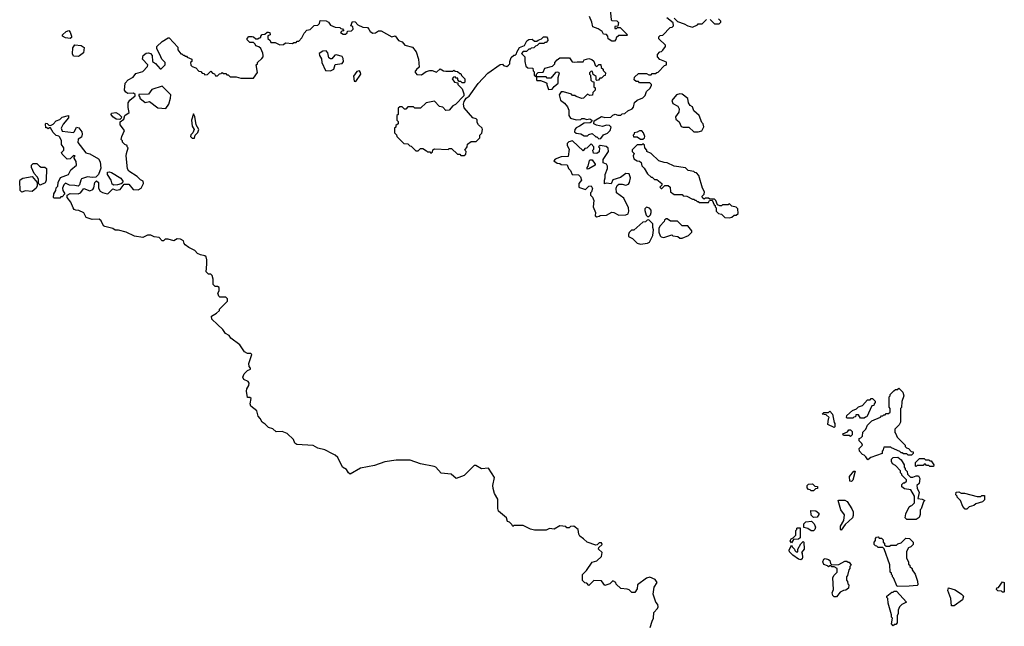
# Model space of a CAD drawing. Extents: x 2029826 to 2248070, y 228728 to 402406.
# Tile 214 of 256: x 2116878 to 2125420, y 369195 to 374457. Entities that reach past the tile are written whole.
import ezdxf

# ---------------------------------------------------------------- set-up
doc = ezdxf.new("R2010")
doc.units = 0

msp = doc.modelspace()

# ---------------------------------------------------------------- linework, layer by layer
at = {"layer": '0CON10XD'}
for points in [[(2122000, 374545), (2122010, 374455), (2122015, 374450), (2122057, 374447), (2122071.7, 374431.7), (2122068.3, 374401.7), (2122041.7, 374398.3), (2122041.7, 374381.7), (2122055, 374380), (2122065, 374390), (2122088.3, 374388.3), (2122150, 374325), (2122145, 374320), (2122075, 374320), (2122051.7, 374298.3), (2122050, 374285), (2122038.3, 374271.7), (2122015, 374270), (2121981.7, 374291.7), (2121980, 374315), (2121968.3, 374328.3), (2121941.7, 374331.7), (2121930, 374355), (2121896.7, 374376.7), (2121850, 374395), (2121842.5, 374435), (2121820, 374485)], [(2122365, 369240), (2122375.8, 369265), (2122380, 369315), (2122410.9, 369349.1), (2122417.5, 369365), (2122412.9, 369385), (2122396, 369405), (2122373.3, 369475), (2122381.2, 369535), (2122407.5, 369575), (2122390.7, 369600.7), (2122345, 369620), (2122315, 369613.3), (2122237.5, 369555), (2122235, 369520), (2122215, 369487.5), (2122188.3, 369488.3), (2122165, 369510), (2122147, 369517), (2122091.7, 369521.7), (2122051.7, 369561.7), (2122050, 369575), (2122025, 369590), (2121997.5, 369562.5), (2121955, 369550), (2121925, 369590), (2121858.3, 369591.7), (2121815, 369550), (2121798.3, 369568.3), (2121781.7, 369571.7), (2121761.7, 369591.7), (2121760, 369645), (2121795, 369680), (2121845, 369750), (2121886.1, 369763.9), (2121925, 369800), (2121930, 369835), (2121900, 369865), (2121901.7, 369878.3), (2121930, 369905), (2121925, 369920), (2121905, 369920), (2121888.3, 369901.7), (2121875, 369897.5), (2121800, 369925), (2121770, 369955), (2121737, 369977), (2121727.5, 369995), (2121722.5, 370035), (2121685, 370062.5), (2121655, 370060), (2121645, 370050), (2121625, 370050), (2121615, 370060), (2121565, 370067.5), (2121515, 370037.5), (2121475, 370042.5), (2121445, 370030), (2121345, 370027.5), (2121308.3, 370038.3), (2121245, 370070), (2121165, 370070), (2121155, 370060), (2121148.3, 370078.3), (2121128.3, 370098.3), (2121110, 370105), (2121100, 370135), (2121032.5, 370195), (2121027, 370217), (2121026.7, 370296.7), (2120996.1, 370346.1), (2120985, 370390), (2120983.3, 370415), (2120995.6, 370485), (2120945, 370566.7), (2120885, 370561.5), (2120835, 370589.2), (2120821.2, 370588.8), (2120735, 370503.8), (2120665, 370477.5), (2120620, 370515), (2120535, 370523.3), (2120486.7, 370575), (2120472.3, 370582.3), (2120354.3, 370604.3), (2120265.9, 370635.9), (2120145, 370636.2), (2120045, 370620.8), (2119955, 370590), (2119835, 370566.2), (2119745, 370514), (2119728.8, 370525), (2119713.9, 370553.9), (2119678, 370575), (2119637.9, 370657.9), (2119615, 370680), (2119590.9, 370690.9), (2119525, 370726), (2119465, 370741.2), (2119424.1, 370764.1), (2119283, 370773), (2119264, 370785), (2119253.3, 370815), (2119198.8, 370868.8), (2119155.9, 370885.9), (2119102, 370882), (2119075, 370909.2), (2119035, 370920.6), (2119008.5, 370948.5), (2118980, 370965), (2118965, 370996.7), (2118947.3, 371017.3), (2118935, 371063.3), (2118884.2, 371105), (2118878, 371125), (2118885, 371170), (2118875, 371180), (2118855, 371180), (2118844, 371235), (2118848, 371255), (2118865.6, 371284.4), (2118868.1, 371305), (2118859.6, 371319.6), (2118823.1, 371335), (2118814.2, 371355), (2118825, 371386.2), (2118855, 371412.5), (2118880, 371425), (2118880, 371435), (2118868.3, 371448.3), (2118866.7, 371475), (2118891.7, 371551.7), (2118881.7, 371561.7), (2118855, 371560), (2118826.7, 371575), (2118786.4, 371636.4), (2118710.8, 371695), (2118695, 371718.8), (2118663.8, 371735), (2118640, 371770), (2118594.3, 371814.3), (2118545, 371860), (2118542.5, 371885), (2118585, 371910), (2118610, 371935), (2118610, 371945), (2118680, 372015), (2118680, 372035), (2118665, 372050), (2118615, 372050), (2118605, 372060), (2118597.5, 372085), (2118607.5, 372105), (2118607.5, 372135), (2118595, 372142.5), (2118573, 372143), (2118555, 372160), (2118556.7, 372205), (2118547, 372237), (2118535, 372250), (2118515, 372250), (2118495, 372270), (2118502.5, 372335), (2118502.5, 372375), (2118495, 372400), (2118485, 372410), (2118445, 372417.5), (2118419.3, 372429.3), (2118396, 372456), (2118345, 372481.2), (2118312.5, 372505), (2118303.3, 372515), (2118298.3, 372538.3), (2118273.9, 372553.9), (2118245, 372556), (2118215, 372537.5), (2118165, 372552.5), (2118138.3, 372551.7), (2118125, 372540), (2118115, 372540), (2118087, 372567), (2118043, 372573), (2118015, 372587.5), (2117985, 372587.5), (2117945, 372567.5), (2117875, 372578.8), (2117800, 372615), (2117735, 372632.5), (2117705, 372632.5), (2117686.4, 372646.4), (2117615, 372662.5), (2117605, 372670), (2117583, 372713), (2117567, 372727), (2117505, 372723.3), (2117455, 372742.5), (2117435, 372782.5), (2117391.7, 372801.7), (2117363.6, 372803.6), (2117350.7, 372810.7), (2117340, 372825), (2117322.5, 372875), (2117290, 372915), (2117290, 372935), (2117315, 372950), (2117383.6, 372946.4), (2117405, 372953.8), (2117435, 372992.5), (2117485, 372973.3), (2117512.5, 372985), (2117521.7, 372998.3), (2117530, 373045), (2117545, 373060), (2117560, 373045), (2117560, 372995), (2117575, 372970), (2117595, 372957.5), (2117635, 372947.5), (2117645, 372950), (2117685, 372990), (2117715, 372977.5), (2117750, 372985), (2117785, 373030), (2117825, 373030), (2117863, 372983), (2117905, 372980), (2117932.5, 372995), (2117952.5, 373035), (2117950, 373055), (2117925, 373067.5), (2117896.4, 373096.4), (2117823.9, 373143.9), (2117813.6, 373163.6), (2117802.5, 373275), (2117803.3, 373295), (2117820, 373345), (2117810, 373355), (2117810, 373365), (2117790, 373375), (2117770, 373395), (2117770, 373405), (2117758.3, 373418.3), (2117762.5, 373445), (2117787.5, 373495), (2117750, 373545), (2117748.3, 373571.7), (2117780, 373595), (2117790, 373625), (2117827, 373653), (2117817.5, 373695), (2117820, 373735), (2117831.7, 373758.3), (2117880, 373795), (2117878.3, 373808.3), (2117865, 373820), (2117815, 373817.5), (2117797, 373827), (2117787.5, 373845), (2117793, 373907), (2117820, 373935), (2117863, 373957), (2117885, 373990), (2117945, 374007.5), (2117985, 374050), (2117990, 374065), (2117942.5, 374115), (2117947.5, 374145), (2117975, 374167.5), (2117995, 374170), (2118013, 374163), (2118027.5, 374145), (2118030, 374095), (2118056.4, 374076.4), (2118095, 374030), (2118105, 374030), (2118140, 374065), (2118140, 374085), (2118110, 374115), (2118092.5, 374155), (2118067.5, 374205), (2118067.5, 374225), (2118115, 374267.5), (2118165, 374300), (2118175, 374300), (2118248.3, 374218.3), (2118250, 374195), (2118275, 374160), (2118285, 374160), (2118295, 374150), (2118305, 374150), (2118315, 374140), (2118325, 374140), (2118331.7, 374131.7), (2118370, 374115), (2118370, 374095), (2118360, 374085), (2118361.7, 374061.7), (2118375, 374050), (2118405, 374040), (2118431.7, 374011.7), (2118448.3, 374008.3), (2118461.7, 373991.7), (2118475, 373990), (2118485, 373980), (2118508.3, 373981.7), (2118535, 374010), (2118551.7, 373991.7), (2118568.3, 373988.3), (2118575, 373970), (2118595, 373970), (2118611.7, 373988.3), (2118625, 373990), (2118635, 374000), (2118645, 373990), (2118665, 373990), (2118675, 373980), (2118685, 373980), (2118705, 373960), (2118755, 373960), (2118795, 373950), (2118905, 373950), (2118941.7, 373998.3), (2118930, 374065), (2118940, 374075), (2118940, 374085), (2118979.3, 374120.7), (2118990, 374135), (2118990, 374145), (2118987, 374167), (2118968.3, 374208.3), (2118951.7, 374221.7), (2118925, 374230), (2118920, 374245), (2118905, 374260), (2118875, 374260), (2118851.7, 374281.7), (2118850, 374295), (2118865, 374310), (2118895, 374310), (2118907, 374307), (2118925, 374290), (2118945, 374290), (2118955, 374300), (2118968.3, 374301.7), (2118970, 374315), (2118981.7, 374328.3), (2119005, 374330), (2119025, 374350), (2119035, 374350), (2119047.5, 374345), (2119050, 374325), (2119031.7, 374318.3), (2119030, 374295), (2119050, 374275), (2119055, 374260), (2119095, 374260), (2119135, 374237.5), (2119165, 374242.5), (2119185, 374257.5), (2119245, 374250), (2119255, 374260), (2119275, 374260), (2119285, 374270), (2119298.3, 374271.7), (2119325, 374300), (2119345, 374340), (2119370, 374365), (2119397, 374373), (2119433, 374407), (2119465, 374410), (2119480, 374425), (2119485, 374450), (2119536.4, 374446.4), (2119556.4, 374436.4), (2119575, 374410), (2119595, 374400), (2119615, 374392.5), (2119655, 374390), (2119665, 374380), (2119678.3, 374378.3), (2119688.3, 374361.7), (2119671.7, 374358.3), (2119660, 374345), (2119685, 374330), (2119705, 374330), (2119718.3, 374341.7), (2119721.7, 374358.3), (2119755, 374360), (2119770, 374375), (2119768.3, 374398.3), (2119750, 374405), (2119765, 374440), (2119788.3, 374438.3), (2119811.7, 374411.7), (2119855, 374392.5), (2119895, 374390), (2119907.5, 374375), (2119917.5, 374355), (2119940.7, 374340.7), (2119965, 374343.3), (2119990.7, 374359.3), (2120015, 374360), (2120105, 374307.5), (2120135, 374317.5), (2120165, 374277.5), (2120196.2, 374266.2), (2120220, 374235), (2120285, 374220), (2120317, 374177), (2120338, 374115), (2120343.8, 374046.2), (2120318.8, 374025), (2120306.7, 374005), (2120321.7, 373981.7), (2120365, 373980), (2120405, 374006.7), (2120435, 374016.7), (2120455, 374016.7), (2120495, 374002.5), (2120525, 374030), (2120555, 374012.5), (2120575, 374010), (2120635, 374010), (2120645, 374020), (2120655, 374010), (2120675, 374007.5), (2120695, 373990), (2120705, 373990), (2120711.7, 373971.7), (2120740, 373945), (2120740, 373915), (2120735, 373910), (2120715, 373910), (2120705, 373920), (2120691.7, 373921.7), (2120680, 373935), (2120678.3, 373948.3), (2120665, 373950), (2120655, 373960), (2120641.7, 373958.3), (2120630, 373945), (2120650, 373915), (2120678.3, 373908.3), (2120680, 373895), (2120717, 373857), (2120730, 373815), (2120730, 373795), (2120659.3, 373720.7), (2120635, 373710), (2120605, 373672.5), (2120575, 373670), (2120548.3, 373698.3), (2120520, 373705), (2120475, 373750), (2120403, 373737), (2120355, 373690), (2120305, 373690), (2120295, 373700), (2120245, 373700), (2120228.3, 373681.7), (2120215, 373680), (2120195, 373700), (2120175, 373700), (2120161.7, 373688.3), (2120160, 373635), (2120150, 373625), (2120150, 373585), (2120160, 373575), (2120160, 373555), (2120141.7, 373538.3), (2120140, 373525), (2120130, 373515), (2120130, 373475), (2120147, 373457), (2120150, 373445), (2120211.7, 373381.7), (2120245, 373380), (2120263, 373363), (2120275, 373360), (2120315, 373320), (2120335, 373320), (2120355, 373340), (2120375, 373340), (2120408.3, 373318.3)], [(2120408.3, 373318.3), (2120415, 373310), (2120435, 373310), (2120445, 373300), (2120458.3, 373311.7), (2120461.7, 373328.3), (2120475, 373337.5), (2120595, 373330), (2120605, 373340), (2120625, 373340), (2120675, 373290), (2120695, 373290), (2120705, 373280), (2120735, 373280), (2120748.3, 373291.7), (2120750, 373315), (2120740, 373325), (2120760, 373355), (2120761.7, 373378.3), (2120795, 373400), (2120838.3, 373401.7), (2120868.3, 373431.7), (2120870, 373455), (2120887, 373473), (2120892.5, 373505), (2120890, 373515), (2120857.5, 373545), (2120847.5, 373565), (2120847, 373587), (2120838.3, 373598.3), (2120810, 373605), (2120733, 373693), (2120727.5, 373725), (2120733, 373747), (2120750, 373775), (2120776.4, 373793.6), (2120855, 373902.5), (2120937.7, 373992.3), (2121045, 374067.5), (2121065, 374070), (2121075, 374060), (2121105, 374050), (2121118.3, 374061.7), (2121130, 374075), (2121130, 374095), (2121141.7, 374128.3), (2121165, 374150), (2121175, 374150), (2121188.3, 374161.7), (2121190, 374175), (2121213.6, 374216.4), (2121256.7, 374233.3), (2121277, 374273), (2121293.9, 374286.1), (2121325, 374287.5), (2121345, 374270), (2121365, 374270), (2121375, 374280), (2121405, 374290), (2121423, 374307), (2121447, 374307), (2121457, 374297), (2121460, 374275), (2121445, 374260), (2121435, 374260), (2121425, 374250), (2121385, 374250), (2121368.3, 374231.7), (2121351.7, 374228.3), (2121338.3, 374211.7), (2121315, 374210), (2121305, 374200), (2121295, 374200), (2121275, 374180), (2121245, 374180), (2121230, 374165), (2121260, 374135), (2121260, 374095), (2121270, 374055), (2121285, 374040), (2121330, 374035), (2121333, 374013), (2121340, 374005), (2121340, 373975), (2121360, 373960), (2121360, 373935), (2121365, 373930), (2121395, 373930), (2121441.7, 373911.7), (2121450, 373905), (2121450, 373895), (2121465, 373850), (2121496.2, 373853.8), (2121513.6, 373876.4), (2121550, 373905), (2121550, 373955), (2121560, 373995), (2121545, 374002.5), (2121525, 373997.5), (2121485, 373950), (2121455, 373950), (2121445, 373960), (2121360, 373960), (2121360, 373985), (2121375, 374000), (2121418.3, 374001.7), (2121433.3, 374036.7), (2121500, 374055), (2121520, 374075), (2121520, 374085), (2121540.7, 374109.3), (2121563, 374127), (2121647, 374127), (2121671.7, 374091.7), (2121695, 374087.5), (2121715, 374092.5), (2121765, 374090), (2121775, 374110), (2121815, 374120), (2121841.7, 374111.7), (2121858.3, 374098.3), (2121871.7, 374061.7), (2121885, 374050), (2121901.7, 374068.3), (2121918.3, 374068.3), (2121921.7, 374041.7), (2121938.3, 374028.3), (2121940, 374015), (2121960, 373995), (2121958.3, 373971.7), (2121945, 373970), (2121925, 373950), (2121911.7, 373948.3), (2121898.3, 373931.7), (2121885, 373930), (2121880, 373935), (2121880, 373965), (2121851.7, 373981.7), (2121848.3, 374008.3), (2121835, 374010), (2121820, 373995), (2121820, 373985), (2121830, 373975), (2121833, 373933), (2121845, 373920), (2121858.3, 373918.3), (2121860, 373875), (2121870, 373865), (2121870, 373845), (2121850, 373825), (2121848.3, 373801.7), (2121825, 373800), (2121805, 373810), (2121770, 373775), (2121755, 373772.5), (2121705, 373790), (2121695, 373800), (2121675, 373800), (2121665, 373810), (2121595, 373832.5), (2121575, 373830), (2121557.5, 373805), (2121569.3, 373759.3), (2121605, 373732.5), (2121630.7, 373700.7), (2121643, 373673), (2121641.2, 373625), (2121655, 373602.5), (2121705, 373587.5), (2121745, 373590), (2121755, 373600), (2121775, 373600), (2121795, 373590), (2121825, 373597.5), (2121840, 373585), (2121838.3, 373571.7), (2121827, 373563), (2121775, 373560), (2121735, 373532.5), (2121705, 373520), (2121692.5, 373505), (2121690, 373485), (2121705, 373472.5), (2121745, 373467.5), (2121775, 373450), (2121805, 373450), (2121815, 373460), (2121845, 373470), (2121875, 373440), (2121885, 373440), (2121903, 373423), (2121920, 373425), (2121941.7, 373458.3), (2121978.3, 373471.7), (2122000, 373495), (2122010, 373525), (2121995, 373540), (2121968.3, 373541.7), (2121935, 373530), (2121883, 373543), (2121860, 373555), (2121861.7, 373578.3), (2121925, 373617.5), (2121955, 373607.5), (2122005, 373610), (2122025, 373630), (2122045, 373637.5), (2122068.3, 373628.3), (2122091.7, 373628.3), (2122105, 373640), (2122127, 373643), (2122153, 373667), (2122190, 373685), (2122201.7, 373698.3), (2122211.7, 373738.3), (2122235, 373760), (2122285, 373780), (2122305, 373800), (2122317, 373833), (2122345, 373860), (2122360, 373885), (2122360, 373895), (2122345, 373910), (2122255, 373910), (2122245, 373920), (2122225, 373920), (2122210, 373935), (2122211.7, 373958.3), (2122245, 373990), (2122315, 373990), (2122335, 373980), (2122355, 373980), (2122365, 373990), (2122395, 373990), (2122405, 374000), (2122418.3, 374001.7), (2122471.7, 374058.3), (2122490, 374065), (2122488.3, 374088.3), (2122431.7, 374111.7), (2122410, 374135), (2122410, 374155), (2122431.7, 374178.3), (2122445, 374180), (2122458.3, 374191.7), (2122480, 374225), (2122480, 374235), (2122421.7, 374291.7), (2122421.7, 374308.3), (2122435, 374320), (2122458.3, 374321.7), (2122521.7, 374388.3), (2122538.3, 374391.7), (2122550, 374405), (2122548.3, 374428.3), (2122491.7, 374471.7)], [(2122555, 374470), (2122585, 374440), (2122641.7, 374421.7), (2122675, 374402.5), (2122715, 374392.5), (2122758.3, 374411.7), (2122765, 374420), (2122798.3, 374421.7), (2122835, 374460)], [(2122868.3, 374458.3), (2122905, 374420), (2122945, 374420), (2122960, 374435), (2122960, 374445), (2122940, 374465)], [(2117315, 374293.3), (2117275, 374300), (2117250, 374315), (2117250, 374325), (2117280, 374355), (2117305, 374362.5), (2117315, 374350), (2117327, 374313), (2117327, 374303), (2117315, 374293.3)], [(2117385, 374137.5), (2117345, 374140), (2117335, 374160), (2117338.3, 374211.7), (2117355, 374240), (2117411.7, 374231.7), (2117437, 374217), (2117430.7, 374169.3), (2117395, 374142.5), (2117385, 374137.5)], [(2119575, 374013.3), (2119603.6, 374026.4), (2119615, 374067.5), (2119675, 374077.5), (2119686.4, 374093.6), (2119685, 374120), (2119675, 374137.5), (2119625, 374153.3), (2119610.7, 374149.3), (2119585, 374117.5), (2119575, 374117.5), (2119560, 374125), (2119549.5, 374169.5), (2119536.2, 374186.2), (2119506.1, 374183.9), (2119477, 374163), (2119477.5, 374145), (2119496.4, 374116.4), (2119497.5, 374085), (2119530, 374015), (2119575, 374013.3)], [(2119795, 373920), (2119836.7, 373985), (2119835, 374000), (2119825, 374012.5), (2119803.6, 374006.4), (2119773, 373967), (2119780, 373925), (2119795, 373920)], [(2118145, 373687.5), (2118172.5, 373725), (2118186.7, 373775), (2118187.5, 373805), (2118115, 373880), (2118025, 373852.5), (2117995, 373810), (2117911.7, 373808.3), (2117910, 373795), (2117920, 373785), (2117920, 373775), (2117965, 373740), (2118005, 373747.5), (2118075, 373693.3), (2118145, 373687.5)], [(2122765, 373483.3), (2122796.4, 373493.6), (2122813, 373527), (2122806.7, 373555), (2122796.4, 373566.4), (2122772.5, 373625), (2122727.5, 373665), (2122715, 373700), (2122695, 373712.5), (2122681.2, 373735), (2122673, 373773), (2122625, 373810), (2122605, 373814), (2122575, 373806), (2122536.2, 373755), (2122545, 373730), (2122586.4, 373706.4), (2122598.8, 373685), (2122596.2, 373655), (2122567.5, 373615), (2122570, 373595), (2122599.8, 373569.8), (2122615, 373531.1), (2122635, 373524.5), (2122684.3, 373524.3), (2122725, 373483.3), (2122765, 373483.3)], [(2117745, 373590), (2117715, 373593.3), (2117685, 373613.3), (2117670, 373635), (2117673.6, 373646.4), (2117710.7, 373650.7), (2117738.8, 373638.8), (2117760, 373615), (2117758.3, 373601.7), (2117745, 373590)], [(2117225, 372910), (2117175, 372910), (2117170, 372915), (2117172.5, 372945), (2117190, 372975), (2117193, 372997), (2117207, 373013), (2117212.5, 373045), (2117230.7, 373089.3), (2117300, 373115), (2117320, 373155), (2117370, 373195), (2117367, 373227), (2117350, 373255), (2117350, 373265), (2117360, 373275), (2117345, 373280), (2117315, 373250), (2117288.3, 373248.3), (2117245, 373290), (2117240, 373305), (2117260, 373325), (2117260, 373345), (2117240, 373375), (2117240, 373405), (2117227, 373437), (2117217, 373447), (2117193, 373453), (2117167, 373477), (2117145, 373520), (2117135, 373520), (2117125, 373510), (2117115, 373520), (2117105, 373520), (2117100, 373555), (2117105, 373560), (2117117, 373557), (2117131.7, 373541.7), (2117145, 373540), (2117168.3, 373551.7), (2117195, 373580), (2117225, 373590), (2117245, 373610), (2117300, 373625), (2117300, 373605), (2117255, 373550), (2117237.5, 373515), (2117245, 373490), (2117343, 373477), (2117353.6, 373486.4), (2117370, 373525), (2117389.3, 373519.3), (2117417.5, 373485), (2117420, 373465), (2117413, 373437), (2117385, 373420), (2117381.7, 373391.7), (2117450.7, 373300.7), (2117485, 373292.5), (2117560.7, 373250.7), (2117576.7, 373225), (2117581.7, 373168.3), (2117560, 373115), (2117538.3, 373091.7), (2117505, 373087.5), (2117465, 373092.5), (2117415, 373076.2), (2117406.7, 373065), (2117397.5, 373025), (2117385, 373012.5), (2117355, 373020), (2117310.7, 373020.7), (2117275, 373037.5), (2117260, 373025), (2117250, 372995), (2117252.5, 372975), (2117270, 372945), (2117245, 372920), (2117235, 372920), (2117225, 372910)], [(2118395, 373430), (2118400, 373455), (2118423, 373477), (2118433, 373503), (2118407.5, 373545), (2118396.4, 373616.4), (2118385, 373640), (2118366.7, 373585), (2118373.6, 373533.6), (2118390, 373505), (2118380, 373475), (2118361.7, 373458.3), (2118360, 373445), (2118375, 373430), (2118395, 373430)], [(2122285, 373420), (2122298.3, 373431.7), (2122300, 373445), (2122290, 373475), (2122275, 373492.5), (2122255, 373492.5), (2122235, 373480), (2122210, 373475), (2122210, 373465), (2122200, 373455), (2122201.7, 373441.7), (2122235, 373440), (2122265, 373420), (2122285, 373420)], [(2121885, 372747.5), (2121905, 372752.5), (2121915, 372758), (2121968.8, 372761.2), (2122015, 372788), (2122032.5, 372785), (2122075, 372761.2), (2122135.9, 372764.1), (2122155.8, 372774.2), (2122162.5, 372795), (2122160.6, 372825), (2122117.7, 372907.7), (2122056.7, 372955), (2122051.2, 372995), (2122061.7, 373018.3), (2122075, 373028.8), (2122105, 373030), (2122135, 373021.2), (2122158.7, 373031.3), (2122168.6, 373045), (2122177.8, 373085), (2122165, 373120), (2122136.1, 373123.9), (2122090.7, 373089.3), (2122025, 373067.5), (2122007.7, 373032.3), (2121965, 373037.5), (2121952.5, 373032.5), (2121950, 373065), (2121957.5, 373085), (2121956.7, 373115), (2121977.5, 373165), (2121977.5, 373185), (2121970, 373205), (2121940, 373215), (2121940, 373245), (2121985.9, 373314.1), (2121983.6, 373343.6), (2121966.4, 373356.4), (2121913, 373367), (2121900, 373355), (2121907.5, 373345), (2121905, 373310), (2121885, 373297.5), (2121855, 373300), (2121850, 373325), (2121860, 373335), (2121860, 373355), (2121835, 373380), (2121798.3, 373341.7), (2121781.7, 373338.3), (2121765, 373320), (2121675, 373406.7), (2121643, 373397), (2121628.3, 373381.7), (2121627.5, 373365), (2121643.3, 373335), (2121635, 373270), (2121575, 373266.7), (2121523, 373247), (2121511.7, 373231.7), (2121541.7, 373211.7), (2121565, 373210), (2121575, 373200), (2121628.3, 373198.3), (2121640, 373165), (2121655, 373150), (2121670, 373115), (2121725, 373110), (2121743, 373093), (2121752.5, 373065), (2121730, 373035), (2121730, 373005), (2121735, 373000), (2121785, 372983.3), (2121815, 373013.3), (2121836.7, 373015), (2121846.2, 372993.8), (2121837.5, 372962.5), (2121830, 372955), (2121830, 372935), (2121848.3, 372918.3), (2121858.3, 372888.3), (2121852, 372835), (2121873.3, 372785), (2121870, 372755), (2121885, 372747.5)], [(2123035, 372737.5), (2123055, 372743.3), (2123075, 372760), (2123095, 372760), (2123110, 372775), (2123107, 372817), (2123095, 372830), (2123055, 372840), (2123035, 372860), (2123025, 372850), (2122975, 372850), (2122967, 372843), (2122953, 372843), (2122931.7, 372851.7), (2122918.3, 372888.3), (2122905, 372900), (2122865, 372900), (2122855, 372910), (2122825, 372910), (2122815, 372900), (2122801.7, 372911.7), (2122800, 372925), (2122817, 372943), (2122820, 372965), (2122802.5, 372995), (2122770, 373105), (2122748.3, 373128.3), (2122735, 373130), (2122725, 373140), (2122678.3, 373148.3), (2122655, 373172.5), (2122555, 373187.5), (2122496.4, 373216.4), (2122468.3, 373218.3), (2122423, 373233), (2122356.4, 373296.4), (2122320, 373315), (2122320, 373325), (2122300, 373345), (2122298.3, 373368.3), (2122285, 373380), (2122275, 373370), (2122235, 373370), (2122191.7, 373328.3), (2122190, 373315), (2122207.5, 373295), (2122200, 373275), (2122205, 373250), (2122235, 373232.5), (2122255, 373230), (2122268.3, 373218.3), (2122275, 373190), (2122295, 373170), (2122325, 373120), (2122355, 373090), (2122365, 373090), (2122385, 373070), (2122405, 373070), (2122450, 373035), (2122448.3, 373021.7), (2122430, 373005), (2122441.7, 372991.7), (2122448.3, 372991.7), (2122475, 373020), (2122505, 373020), (2122520, 373005), (2122523, 372963), (2122555, 372940), (2122625, 372940), (2122635, 372930), (2122667, 372927), (2122715, 372900), (2122725, 372900), (2122735, 372890), (2122745, 372890), (2122755, 372880), (2122765, 372880), (2122775, 372870), (2122855, 372870), (2122861.7, 372888.3), (2122885, 372890), (2122901.7, 372851.7), (2122910, 372845), (2122910, 372835), (2122920, 372825), (2122920, 372795), (2122940, 372775), (2122965, 372770), (2122995, 372740), (2123035, 372737.5)], [(2121801.7, 373161.7), (2121800, 373175), (2121810, 373185), (2121822.5, 373235), (2121825, 373240), (2121845, 373240), (2121870, 373205), (2121870, 373195), (2121815, 373162.5), (2121801.7, 373161.7)], [(2117055, 373022.5), (2117040, 373035), (2117040, 373075), (2117030, 373095), (2117003, 373123), (2116980, 373175), (2116980, 373195), (2116995, 373210), (2117025, 373210), (2117050, 373185), (2117065, 373177.5), (2117097, 373177), (2117110, 373165), (2117107.5, 373065), (2117101.7, 373048.3), (2117098.3, 373041.7), (2117055, 373022.5)], [(2117695, 373022.5), (2117680, 373030), (2117671.2, 373065), (2117640, 373115), (2117640, 373135), (2117655, 373137.5), (2117675, 373130), (2117755, 373082.5), (2117772.5, 373055), (2117768.3, 373041.7), (2117757.5, 373032.5), (2117725, 373023.3), (2117695, 373022.5)], [(2116895, 372960), (2116882.5, 372975), (2116877.5, 373055), (2116883, 373067), (2116905, 373082.5), (2116987, 373097), (2117030, 373045), (2117030, 373015), (2117020, 372995), (2116985, 372967.5), (2116925, 372972.5), (2116905, 372962.5), (2116895, 372960)], [(2122335, 372750), (2122350, 372765), (2122357.5, 372785), (2122356.7, 372805), (2122342.3, 372822.3), (2122315, 372830), (2122300, 372815), (2122300.7, 372800.7), (2122311.7, 372761.7), (2122325, 372750), (2122335, 372750)], [(2122265, 372510), (2122285, 372512.5), (2122325, 372517.5), (2122343, 372527), (2122370, 372585), (2122377.5, 372635), (2122370, 372655), (2122370, 372685), (2122335, 372720), (2122321.7, 372718.3), (2122307, 372703), (2122285, 372700), (2122205, 372630), (2122185, 372630), (2122165, 372610), (2122160, 372595), (2122160, 372575), (2122195, 372560), (2122235, 372517.5), (2122265, 372510)], [(2122625, 372562.5), (2122680, 372585), (2122710, 372615), (2122710, 372625), (2122675, 372670), (2122625, 372670), (2122585, 372710), (2122525, 372710), (2122495, 372730), (2122485, 372730), (2122471.7, 372718.3), (2122470, 372705), (2122430, 372665), (2122422.5, 372645), (2122422.5, 372615), (2122433, 372583), (2122443, 372573), (2122465, 372567.5), (2122535, 372590), (2122543, 372583), (2122587, 372577), (2122605, 372562.5), (2122625, 372562.5)], [(2124235, 370640), (2124220, 370665), (2124205, 370680), (2124190, 370685), (2124162.5, 370715), (2124161.7, 370738.3), (2124190, 370765), (2124185, 370780), (2124160, 370805), (2124160, 370825), (2124175, 370830), (2124190, 370845), (2124191.7, 370878.3), (2124220, 370905), (2124231.7, 370938.3), (2124271.7, 370978.3), (2124345, 371010), (2124355, 371020), (2124365, 371020), (2124375, 371030), (2124385, 371030), (2124395, 371040), (2124415, 371040), (2124428.3, 371051.7), (2124430, 371085), (2124420, 371095), (2124420, 371185), (2124430, 371195), (2124430, 371205), (2124461.7, 371238.3), (2124475, 371250), (2124495, 371250), (2124505, 371260), (2124540, 371225), (2124547.5, 371195), (2124530, 371145), (2124527, 371093), (2124520, 371085), (2124520, 370965), (2124508.3, 370941.7), (2124470, 370905), (2124470, 370875), (2124480, 370865), (2124490, 370835), (2124560, 370765), (2124560, 370755), (2124571.7, 370741.7), (2124588.3, 370738.3), (2124611.7, 370711.7), (2124628.3, 370708.3), (2124630, 370695), (2124615, 370680), (2124585, 370680), (2124575, 370690), (2124545, 370690), (2124535, 370700), (2124525, 370700), (2124515, 370710), (2124441.7, 370741.7), (2124435, 370750), (2124375, 370750), (2124370, 370725), (2124360, 370715), (2124360, 370695), (2124261.2, 370658.8), (2124235, 370640)], [(2124205, 371000), (2124171.7, 371001.7), (2124155, 371030), (2124131.7, 371028.3), (2124128.3, 371011.7), (2124115, 371010), (2124105, 371000), (2124055, 371000), (2124050, 371005), (2124052.5, 371025), (2124101.7, 371068.3), (2124138.3, 371081.7), (2124155, 371100), (2124188.3, 371111.7), (2124231.7, 371158.3), (2124255, 371160), (2124265, 371170), (2124275, 371170), (2124298.3, 371148.3), (2124300, 371135), (2124290, 371125), (2124288.3, 371111.7), (2124271.7, 371108.3), (2124228.3, 371011.7), (2124215, 371010), (2124205, 371000)], [(2123945, 370920), (2123890, 370945), (2123893.3, 370995), (2123900, 371005), (2123875, 371030), (2123840, 371035), (2123855, 371050), (2123895, 371050), (2123905, 371060), (2123930, 371035), (2123943, 370963), (2123950, 370955), (2123950, 370925), (2123945, 370920)], [(2124085, 370840), (2124075, 370850), (2124025, 370850), (2124020, 370865), (2124058.3, 370881.7), (2124071.7, 370898.3), (2124085, 370900), (2124100, 370885), (2124100, 370855), (2124085, 370840)], [(2124655, 370120), (2124575, 370120), (2124560, 370135), (2124565, 370170), (2124595, 370230), (2124605, 370240), (2124618.3, 370241.7), (2124640, 370265), (2124640, 370325), (2124608.3, 370378.3), (2124555, 370387.5), (2124530, 370405), (2124530, 370425), (2124545, 370440), (2124555, 370440), (2124570, 370455), (2124570, 370465), (2124530, 370505), (2124530, 370515), (2124520, 370525), (2124520, 370545), (2124475, 370590), (2124450, 370605), (2124440, 370625), (2124440, 370645), (2124455, 370660), (2124495, 370662.5), (2124525, 370640), (2124550, 370595), (2124550, 370575), (2124560, 370565), (2124560, 370555), (2124577, 370537), (2124580, 370515), (2124605, 370490), (2124625, 370487.5), (2124655, 370500), (2124675, 370500), (2124687, 370477), (2124680, 370435), (2124660, 370415), (2124663, 370393), (2124680, 370355), (2124670, 370305), (2124707, 370297), (2124730, 370285), (2124720, 370275), (2124700, 370215), (2124690, 370205), (2124690, 370165), (2124681.7, 370138.3), (2124655, 370120)], [(2124805, 370580), (2124775, 370580), (2124765, 370590), (2124745, 370590), (2124735, 370600), (2124725, 370600), (2124715, 370590), (2124665, 370590), (2124655, 370580), (2124650, 370585), (2124650, 370615), (2124685, 370650), (2124725, 370650), (2124735, 370640), (2124765, 370640), (2124775, 370630), (2124785, 370630), (2124810, 370595), (2124805, 370580)], [(2124095, 370450), (2124080, 370455), (2124077.5, 370495), (2124115, 370540), (2124125, 370540), (2124106.4, 370463.6), (2124095, 370450)], [(2123765, 370370), (2123745, 370370), (2123735, 370380), (2123721.7, 370381.7), (2123710, 370395), (2123710, 370415), (2123721.7, 370428.3), (2123755, 370430), (2123775, 370410), (2123798.3, 370408.3), (2123798.3, 370391.7), (2123781.7, 370388.3), (2123765, 370370)], [(2125095, 370210), (2125081.7, 370211.7), (2125060, 370235), (2125040, 370285), (2125010, 370315), (2125010, 370325), (2125000, 370335), (2125001.7, 370358.3), (2125025, 370360), (2125045, 370350), (2125075, 370350), (2125185, 370320), (2125215, 370320), (2125225, 370330), (2125248.3, 370328.3), (2125247, 370293), (2125230, 370275), (2125173, 370257), (2125157, 370243), (2125115, 370230), (2125095, 370210)], [(2124005, 370030), (2124000, 370035), (2124000, 370065), (2124026.4, 370113.6), (2124033, 370163), (2124002.5, 370205), (2123980, 370285), (2123985, 370290), (2124035, 370290), (2124056.4, 370276.4), (2124097.5, 370215), (2124109.3, 370189.3), (2124110, 370155), (2124102.5, 370135), (2124040.7, 370079.3), (2124005, 370030)], [(2123765, 370140), (2123745, 370160), (2123741.7, 370198.3), (2123785, 370197.5), (2123810, 370175), (2123810, 370165), (2123795, 370142.5), (2123765, 370140)], [(2123765, 370023.3), (2123745, 370023.3), (2123715, 370042.5), (2123681.7, 370051.7), (2123680, 370085), (2123698.3, 370101.7), (2123748.3, 370108.3), (2123770, 370085), (2123782.5, 370055), (2123777.5, 370035), (2123765, 370023.3)], [(2123575, 369920), (2123563, 369937), (2123570, 369955), (2123588.3, 369961.7), (2123610, 369985), (2123610, 370025), (2123620, 370035), (2123620, 370045), (2123625, 370050), (2123648.3, 370048.3), (2123648.3, 369961.7), (2123635, 369950), (2123591.7, 369948.3), (2123575, 369920)], [(2123655, 369772.5), (2123635, 369777.5), (2123585, 369812.5), (2123555, 369840), (2123552.5, 369855), (2123575, 369900), (2123580, 369885), (2123600, 369865), (2123601.7, 369851.7), (2123615, 369840), (2123628.3, 369841.7), (2123630, 369865), (2123655, 369910), (2123675, 369930), (2123680, 369925), (2123682.5, 369865), (2123660, 369835), (2123666.7, 369826.7), (2123670, 369795), (2123665, 369780), (2123655, 369772.5)], [(2124491.7, 369541.7), (2124460, 369615), (2124450, 369625), (2124450, 369635), (2124440, 369645), (2124440, 369655), (2124430, 369665), (2124427, 369727), (2124378.3, 369868.3), (2124365, 369880), (2124325, 369880), (2124315, 369890), (2124301.7, 369891.7), (2124290, 369905), (2124290, 369925), (2124301.7, 369938.3), (2124302.5, 369957.5), (2124311.7, 369968.3), (2124325, 369970), (2124335, 369960), (2124355, 369960), (2124370, 369945), (2124370, 369925), (2124380, 369915), (2124381.7, 369901.7), (2124395, 369890), (2124425, 369890), (2124435, 369900), (2124485, 369900), (2124495, 369910), (2124525, 369920), (2124565, 369960), (2124597, 369957), (2124630, 369925), (2124630, 369905), (2124610, 369885), (2124590, 369875), (2124570, 369845), (2124570, 369785), (2124590, 369755), (2124590, 369735), (2124600, 369725), (2124600, 369715), (2124620, 369695), (2124620, 369685), (2124647, 369647), (2124667, 369587), (2124670, 369555), (2124665, 369550), (2124595, 369542.5), (2124491.7, 369541.7)], [(2123965, 369450), (2123945, 369450), (2123931.7, 369461.7), (2123927.5, 369485), (2123937.5, 369515), (2123932.5, 369615), (2123940, 369635), (2123970, 369665), (2123970, 369695), (2123945, 369710), (2123925, 369710), (2123915, 369720), (2123905, 369720), (2123895, 369710), (2123885, 369720), (2123855, 369730), (2123846.7, 369755), (2123853.9, 369776.1), (2123865, 369782.5), (2123896, 369775), (2123905.8, 369765), (2123911.2, 369741.2), (2123925, 369727.5), (2123985, 369730), (2124035, 369760), (2124055, 369760), (2124065, 369750), (2124075, 369750), (2124090, 369725), (2124080, 369715), (2124080, 369695), (2124070, 369685), (2124060, 369635), (2124050, 369625), (2124050, 369595), (2124060, 369585), (2124063, 369563), (2124070, 369555), (2124067.5, 369525), (2124045, 369507.5), (2124025, 369506.7), (2123995, 369490), (2123965, 369450)], [(2125415, 369490), (2125405, 369490), (2125395, 369500), (2125365, 369502.5), (2125352.5, 369515), (2125355, 369530), (2125368.3, 369531.7), (2125405, 369580), (2125420, 369575), (2125420, 369495), (2125415, 369490)], [(2124455, 369200), (2124440, 369215), (2124450, 369265), (2124440, 369275), (2124440, 369295), (2124412.5, 369395), (2124410, 369435), (2124400, 369445), (2124400, 369455), (2124445, 369490), (2124455, 369490), (2124465, 369500), (2124485, 369500), (2124570, 369405), (2124530, 369385), (2124510, 369365), (2124500, 369335), (2124500, 369305), (2124490, 369285), (2124490, 369225), (2124478.3, 369211.7), (2124465, 369210), (2124455, 369200)], [(2124985, 369372.5), (2124963, 369373), (2124957, 369437), (2124930, 369505), (2124935, 369530), (2124995, 369510), (2125050, 369475), (2125067, 369457), (2125057.5, 369425), (2124985, 369372.5)], [(2122348, 369185), (2122365, 369240)]]:
    msp.add_lwpolyline(points, dxfattribs=at)

doc.saveas('drawing.dxf')
